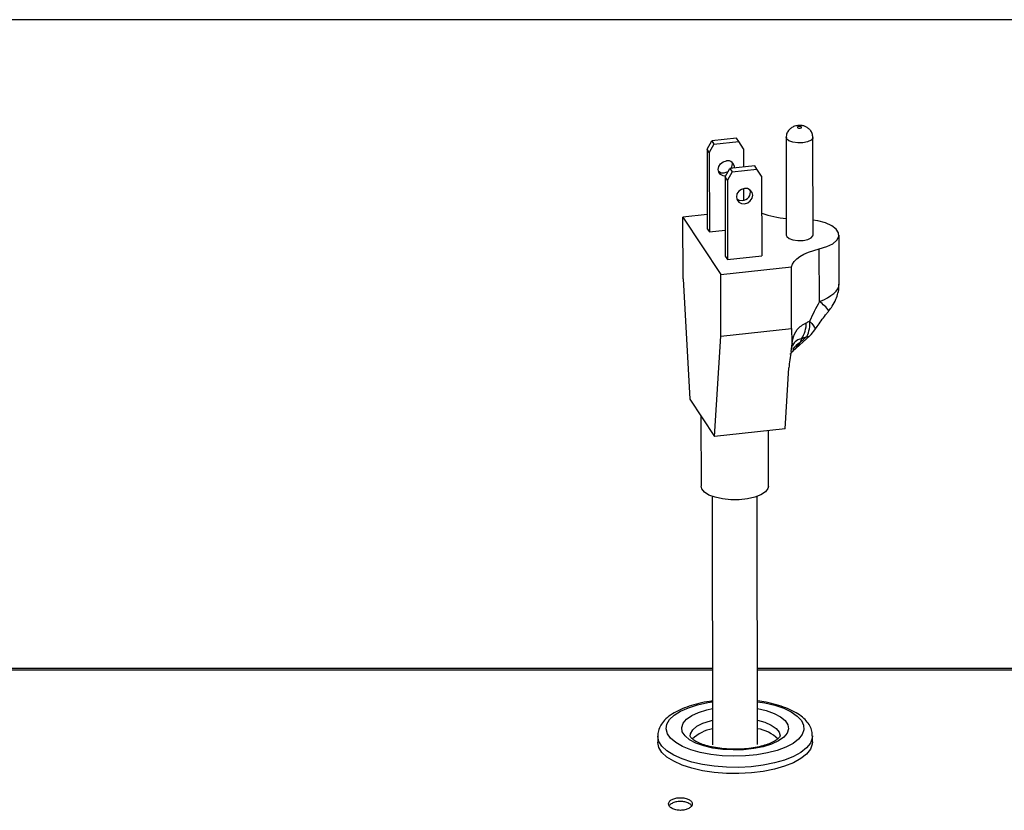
# Model space of a CAD drawing. Extents: x 5 to 297, y -3 to 205.
# Tile 26 of 35: x 83 to 118, y 167 to 195. Entities that reach past the tile are written whole.
import ezdxf

# ---------------------------------------------------------------- set-up
doc = ezdxf.new("R2010")
doc.units = 0
doc.layers.get('0').update_dxf_attribs({"linetype": 'CONTINUOUS'})

msp = doc.modelspace()

# ---------------------------------------------------------------- linework, layer by layer
at = {"color": 7, "linetype": 'CONTINUOUS'}
for p, q in [((292, 195), (5, 195)), ((107.177, 190.394), (107.344, 190.687)), ((107.422, 190.569), (107.255, 190.276)), ((108.227, 190.784), (107.344, 190.687)), ((107.344, 190.687), (107.422, 190.569)), ((107.422, 190.569), (108.305, 190.666)), ((108.305, 190.666), (108.227, 190.784)), ((108.472, 190.41), (108.305, 190.666)), ((109.99, 190.805), (109.995, 187.334)), ((110.945, 187.335), (110.94, 190.806)), ((107.255, 190.276), (107.177, 190.394)), ((107.177, 190.394), (107.181, 187.563)), ((107.255, 190.276), (107.259, 187.445)), ((108.472, 190.41), (108.473, 189.757)), ((108.873, 189.801), (107.99, 189.704)), ((108.95, 189.683), (108.873, 189.801)), ((107.823, 189.412), (107.99, 189.704)), ((108.068, 189.586), (107.901, 189.294)), ((107.99, 189.704), (108.068, 189.586)), ((108.068, 189.586), (108.95, 189.683)), ((109.118, 189.428), (108.95, 189.683)), ((109.118, 189.428), (109.122, 186.596)), ((107.901, 189.294), (107.823, 189.412)), ((107.823, 189.412), (107.827, 186.58)), ((107.901, 189.294), (107.905, 186.462)), ((108.474, 188.989), (108.475, 188.573)), ((107.18, 188.068), (106.32, 187.974)), ((106.32, 187.974), (107.664, 185.93)), ((106.323, 185.782), (106.32, 187.974)), ((107.181, 187.563), (107.259, 187.445)), ((107.259, 187.445), (107.826, 187.507)), ((111.872, 185.592), (111.87, 187.336)), ((111.172, 184.968), (111.169, 186.841)), ((107.827, 186.58), (107.905, 186.462)), ((107.905, 186.462), (109.122, 186.596)), ((107.664, 185.93), (110.176, 186.206)), ((107.667, 183.738), (107.664, 185.93)), ((110.178, 184.014), (110.176, 186.206)), ((106.323, 185.782), (106.561, 181.501)), ((107.667, 183.738), (110.178, 184.014)), ((107.439, 180.164), (107.667, 183.738)), ((110.17, 183.192), (110.198, 183.471)), ((110.227, 183.2), (110.828, 183.752)), ((110.491, 183.514), (110.728, 183.732)), ((110.538, 183.645), (110.491, 183.514)), ((109.951, 180.44), (110.089, 182.608)), ((106.561, 181.501), (107, 180.832)), ((106.959, 180.894), (106.963, 178.401)), ((107, 180.832), (107.439, 180.164)), ((109.951, 180.44), (107.439, 180.164)), ((109.363, 178.404), (109.36, 180.375)), ((107.363, 178.037), (107.374, 169.201)), ((108.974, 169.203), (108.963, 178.039)), ((56.611, 171.928), (107.371, 171.928)), ((108.971, 171.928), (155.851, 171.928)), ((56.611, 171.863), (107.371, 171.863)), ((108.971, 171.863), (155.851, 171.863)), ((105.424, 169.509), (105.424, 169.29)), ((110.924, 169.297), (110.924, 169.516))]:
    msp.add_line(p, q, dxfattribs=at)
at = {"color": 7, "linetype": 'CONTINUOUS', "flags": 128}
for points in [[(110.484, 191.141), (110.511, 191.146), (110.53, 191.155), (110.539, 191.167), (110.537, 191.178), (110.525, 191.189), (110.503, 191.197), (110.475, 191.201), (110.446, 191.2), (110.419, 191.195), (110.4, 191.186), (110.391, 191.174), (110.393, 191.163), (110.405, 191.152), (110.427, 191.144), (110.455, 191.14), (110.484, 191.141)], [(107.833, 189.428), (107.754, 189.439), (107.66, 189.488), (107.597, 189.57), (107.575, 189.672), (107.597, 189.779), (107.659, 189.875), (107.753, 189.945), (107.864, 189.978)], [(107.584, 189.604), (107.676, 189.556), (107.787, 189.548)], [(107.787, 189.548), (107.898, 189.581), (107.931, 189.599)], [(108.8, 188.753), (108.778, 188.856), (108.715, 188.938), (108.621, 188.987), (108.51, 188.995), (108.399, 188.962), (108.305, 188.892), (108.242, 188.797), (108.22, 188.689), (108.243, 188.587), (108.306, 188.505), (108.4, 188.456), (108.511, 188.447), (108.622, 188.48), (108.715, 188.55), (108.778, 188.646), (108.8, 188.753)], [(108.23, 188.621), (108.322, 188.574), (108.433, 188.565)], [(111.169, 186.841), (111.435, 186.923), (111.647, 187.027), (111.793, 187.149), (111.864, 187.281), (111.856, 187.417), (111.77, 187.547), (111.611, 187.666), (111.387, 187.766), (111.112, 187.842), (110.944, 187.871)], [(109.995, 187.334), (110.011, 187.284), (110.093, 187.216), (110.232, 187.167), (110.408, 187.143), (110.593, 187.148)], [(110.593, 187.148), (110.759, 187.181), (110.881, 187.238), (110.941, 187.31), (110.945, 187.335)], [(110.176, 186.206), (110.211, 186.303), (110.274, 186.397), (110.365, 186.488), (110.482, 186.573), (110.623, 186.652), (110.786, 186.724), (110.969, 186.787), (111.169, 186.841)], [(109.363, 178.404), (109.344, 178.317), (109.253, 178.2), (109.095, 178.096), (108.878, 178.011), (108.615, 177.951), (108.325, 177.919), (108.024, 177.917), (107.732, 177.946), (107.467, 178.004), (107.246, 178.086), (107.082, 178.189), (106.986, 178.305), (106.963, 178.401)], [(110.851, 169.039), (110.715, 168.867), (110.513, 168.707), (110.251, 168.561), (109.935, 168.435), (109.573, 168.331), (109.175, 168.251), (108.752, 168.199), (108.313, 168.175), (107.87, 168.18), (107.436, 168.214), (107.021, 168.275), (106.635, 168.364), (106.289, 168.476), (105.993, 168.609), (105.752, 168.76), (105.575, 168.925), (105.465, 169.099), (105.424, 169.279), (105.424, 169.29)], [(110.924, 169.297), (110.918, 169.217), (110.851, 169.039)]]:
    msp.add_lwpolyline(points, dxfattribs=at)
at = {"color": 8, "linetype": 'CONTINUOUS', "flags": 128}
for points in [[(110.588, 190.618), (110.403, 190.613), (110.228, 190.637), (110.089, 190.687), (110.007, 190.755), (109.99, 190.805)], [(110.94, 190.806), (110.936, 190.78), (110.877, 190.709), (110.754, 190.652), (110.588, 190.618)], [(110.824, 184.275), (110.905, 184.187), (110.965, 184.109), (111.002, 184.044), (111.016, 183.994), (111.008, 183.961)], [(110.558, 169.56), (110.429, 169.399), (110.235, 169.249), (109.981, 169.115), (109.676, 169), (109.327, 168.907), (108.945, 168.84), (108.541, 168.8), (108.126, 168.789), (107.713, 168.806), (107.313, 168.851), (106.938, 168.924), (106.598, 169.021), (106.304, 169.14), (106.063, 169.278), (105.883, 169.43), (105.769, 169.592), (105.724, 169.761), (105.75, 169.929), (105.845, 170.094), (106.008, 170.25), (106.232, 170.393), (106.513, 170.518), (106.841, 170.622), (107.208, 170.702), (107.372, 170.728)], [(108.972, 170.73), (109.226, 170.688), (109.585, 170.603), (109.903, 170.495), (110.171, 170.366), (110.382, 170.22), (110.53, 170.062), (110.609, 169.896), (110.619, 169.727), (110.558, 169.56)], [(110.023, 169.611), (109.902, 169.467), (109.715, 169.336), (109.469, 169.222), (109.173, 169.129), (108.839, 169.062), (108.479, 169.023), (108.107, 169.013), (107.738, 169.033), (107.385, 169.082), (107.063, 169.157), (106.784, 169.257), (106.558, 169.378), (106.394, 169.514), (106.298, 169.66), (106.275, 169.811), (106.324, 169.962), (106.445, 170.105), (106.632, 170.237), (106.878, 170.351), (107.174, 170.443), (107.373, 170.487)], [(108.973, 170.489), (109.284, 170.415), (109.564, 170.315), (109.79, 170.195), (109.954, 170.059), (110.049, 169.912), (110.073, 169.761), (110.023, 169.611)], [(106.574, 169.503), (106.586, 169.591), (106.666, 169.728), (106.816, 169.855), (107.029, 169.966), (107.296, 170.056), (107.373, 170.075)], [(108.973, 170.077), (109.228, 170.004), (109.462, 169.9), (109.636, 169.779), (109.742, 169.645), (109.774, 169.516)], [(110.851, 169.258), (110.715, 169.087), (110.513, 168.926), (110.251, 168.781), (109.935, 168.654), (109.573, 168.55), (109.175, 168.471), (108.751, 168.418), (108.313, 168.394), (107.87, 168.399), (107.436, 168.433), (107.02, 168.495), (106.635, 168.583), (106.289, 168.695), (105.992, 168.828), (105.752, 168.979), (105.574, 169.144), (105.464, 169.319), (105.424, 169.498), (105.424, 169.501)], [(110.924, 169.516), (110.917, 169.436), (110.851, 169.258)]]:
    msp.add_lwpolyline(points, dxfattribs=at)
at = {"color": 7, "linetype": 'CONTINUOUS'}
for centre, radius, start, end in [((107.905, 189.733), 0.249, 357.5509, 99.5625), ((107.802, 189.852), 0.275, 328.644, 14.6818), ((108.412, 188.873), 0.309, 273.9928, 12.3411), ((110.279, 191.353), 3.437, 250.2941, 265.2506), ((109.707, 184.198), 0.998, 326.3386, 1.1), ((109.911, 184.156), 0.92, 332.5261, 7.4397), ((110.015, 184.636), 1.2, 312.6106, 325.8064), ((107.6, 168.418), 1.366, 99.5308, 133.7995), ((108.793, 168.51), 1.27, 44.3467, 81.8417)]:
    msp.add_arc(centre, radius, start, end, dxfattribs=at)
at = {"color": 8, "linetype": 'CONTINUOUS'}
for centre, radius, start, end in [((110.241, 183.655), 1.609, 37.8679, 54.6578), ((111, 182.658), 0.996, 120.7057, 142.1214), ((110.757, 183.84), 0.112, 254.5935, 308.6907)]:
    msp.add_arc(centre, radius, start, end, dxfattribs=at)
for centre, major_axis, ratio, start_param, end_param in [((110.472, 185.414), (1.397, 0.219), 0.432307, 5.167535, 6.215956), ((110.823, 185.378), (0.874, 2.296), 0.220167, 3.55496, 3.853529)]:
    msp.add_ellipse(centre, major_axis=major_axis, ratio=ratio, start_param=start_param, end_param=end_param, dxfattribs=at)
at = {"color": 7, "linetype": 'CONTINUOUS'}
for centre, major_axis, ratio, start_param, end_param in [((112.169, 185.019), (1.857, 3.204), 0.228627, 1.718449, 1.934764), ((112.166, 187.843), (1.771, 3.638), 0.25291, 3.412444, 3.495946), ((112.167, 186.931), (0.591, 7.943), 0.240161, 1.964637, 2.039376), ((112.878, 186.939), (3.09, 3.33), 0.245338, 3.632367, 3.715869), ((111.248, 182.735), (0.287, 2.111), 0.535744, 1.426063, 1.703728)]:
    msp.add_ellipse(centre, major_axis=major_axis, ratio=ratio, start_param=start_param, end_param=end_param, dxfattribs=at)
for points, knots in [([(110.939, 190.808), (110.934, 190.857), (110.925, 190.95), (110.856, 191.065), (110.77, 191.147), (110.668, 191.203), (110.546, 191.236), (110.402, 191.239), (110.258, 191.204), (110.136, 191.13), (110.045, 191.024), (109.993, 190.909), (109.996, 190.832), (109.997, 190.805)], [0, 0, 0, 0, 0.103874, 0.194303, 0.274844, 0.352759, 0.436962, 0.542148, 0.649711, 0.746112, 0.839238, 0.941992, 1, 1, 1, 1]), ([(111.511, 184.643), (111.551, 184.696), (111.648, 184.825), (111.76, 185.035), (111.837, 185.271), (111.873, 185.452), (111.868, 185.558), (111.867, 185.587)], [0, 0, 0, 0, 0.193447, 0.466944, 0.691057, 0.916719, 1, 1, 1, 1]), ([(111.008, 183.961), (111.047, 184.017), (111.182, 184.213), (111.351, 184.441), (111.485, 184.61), (111.511, 184.643)], [0, 0, 0, 0, 0.244875, 0.851258, 1, 1, 1, 1]), ([(110.198, 183.471), (110.206, 183.519), (110.237, 183.716), (110.363, 184.014), (110.586, 184.147), (110.705, 184.218)], [0, 0, 0, 0, 0.131931, 0.539163, 1, 1, 1, 1]), ([(110.13, 183.094), (110.152, 183.125), (110.178, 183.16), (110.225, 183.196), (110.231, 183.201)], [0, 0, 0, 0, 0.872132, 1, 1, 1, 1]), ([(110.192, 183.303), (110.195, 183.324), (110.201, 183.369), (110.204, 183.378), (110.207, 183.387), (110.208, 183.392)], [0, 0, 0, 0, 0.320547, 0.677231, 1, 1, 1, 1]), ([(107.372, 170.754), (107.336, 170.75), (107.166, 170.731), (106.882, 170.671), (106.529, 170.574), (106.211, 170.45), (105.933, 170.3), (105.714, 170.131), (105.554, 169.945), (105.46, 169.752), (105.418, 169.598), (105.428, 169.515), (105.43, 169.498)], [0, 0, 0, 0, 0.03346, 0.156479, 0.280351, 0.405576, 0.532779, 0.662399, 0.774306, 0.877144, 0.975135, 1, 1, 1, 1]), ([(110.918, 169.515), (110.917, 169.569), (110.914, 169.694), (110.836, 169.878), (110.708, 170.059), (110.524, 170.227), (110.284, 170.381), (109.99, 170.516), (109.651, 170.627), (109.311, 170.71), (109.075, 170.742), (108.972, 170.756)], [0, 0, 0, 0, 0.079254, 0.181549, 0.286893, 0.400857, 0.524, 0.651458, 0.778105, 0.903296, 1, 1, 1, 1]), ([(109.764, 169.487), (109.758, 169.478), (109.741, 169.452), (109.671, 169.385), (109.532, 169.298), (109.34, 169.215), (109.1, 169.142), (108.82, 169.085), (108.511, 169.048), (108.187, 169.035), (107.861, 169.045), (107.548, 169.08), (107.26, 169.137), (107.011, 169.211), (106.812, 169.297), (106.672, 169.385), (106.594, 169.462), (106.574, 169.504), (106.574, 169.507), (106.575, 169.509)], [0, 0, 0, 0, 0.032298, 0.090926, 0.149041, 0.208283, 0.269382, 0.331968, 0.395546, 0.459693, 0.524071, 0.588345, 0.652163, 0.715163, 0.77689, 0.836866, 0.894975, 0.952758, 1, 1, 1, 1]), ([(109.773, 169.515), (109.774, 169.514), (109.775, 169.511), (109.768, 169.496), (109.764, 169.487)], [0, 0, 0, 0, 0.368384, 1, 1, 1, 1]), ([(105.811, 167.093), (105.816, 167.063), (105.827, 167.004), (105.928, 166.929), (106.065, 166.876), (106.231, 166.86), (106.396, 166.876), (106.535, 166.929), (106.631, 167.004), (106.661, 167.093), (106.631, 167.181), (106.535, 167.254), (106.397, 167.305), (106.231, 167.32), (106.065, 167.305), (105.928, 167.254), (105.828, 167.181), (105.817, 167.122), (105.811, 167.093)], [0, 0, 0, 0, 0.062473, 0.125105, 0.187665, 0.249911, 0.312431, 0.374725, 0.437387, 0.499953, 0.562635, 0.62518, 0.687702, 0.749991, 0.812501, 0.874799, 0.937274, 1, 1, 1, 1]), ([(106.627, 167.025), (106.625, 167.031), (106.614, 167.066), (106.531, 167.117), (106.397, 167.168), (106.231, 167.183), (106.064, 167.168), (105.93, 167.117), (105.847, 167.066), (105.837, 167.03), (105.835, 167.024)], [0, 0, 0, 0, 0.0330193, 0.1883959, 0.3440062, 0.4992605, 0.6550658, 0.8101186, 0.9653197, 1, 1, 1, 1])]:
    msp.add_open_spline(points, degree=3, knots=knots, dxfattribs=at)
at = {"color": 8, "linetype": 'CONTINUOUS'}
msp.add_open_spline([(110.538, 183.645), (110.45, 183.621), (110.302, 183.579), (110.24, 183.443), (110.214, 183.387)], degree=3, knots=[0, 0, 0, 0, 0.589972, 1, 1, 1, 1], dxfattribs=at)

doc.saveas('drawing.dxf')
